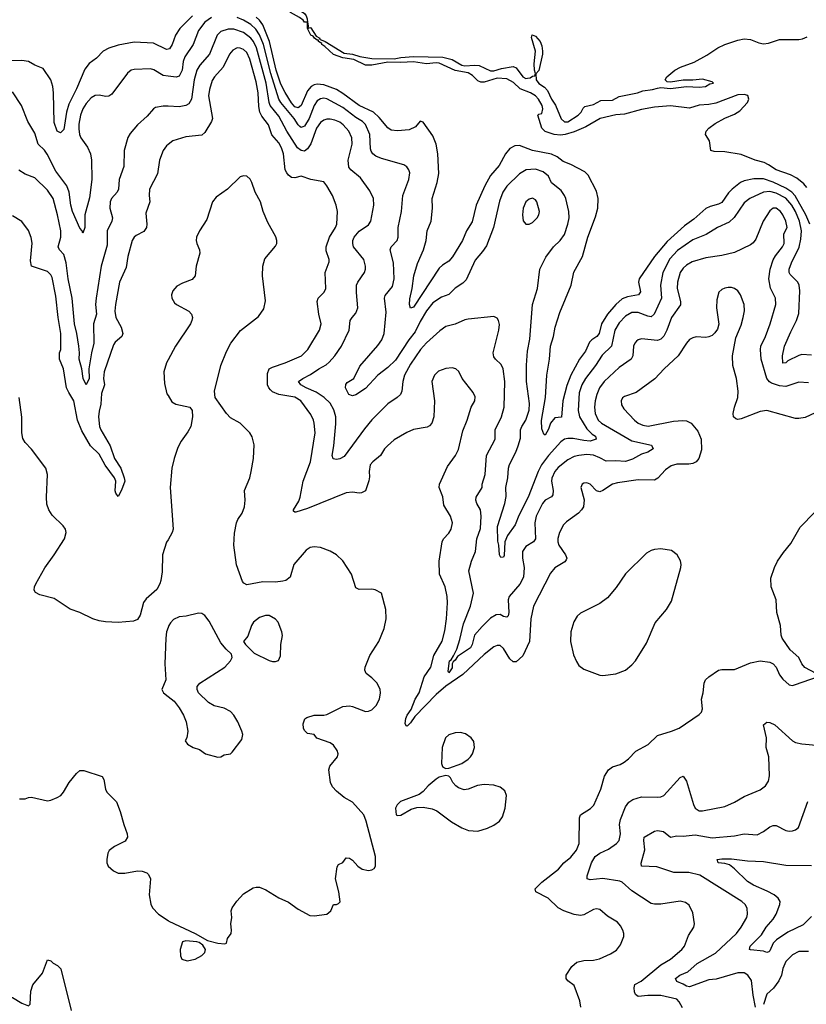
# Model space of a CAD drawing. Header units: inches. Extents: x 1173000 to 1307049, y 522583 to 678455.
# Tile 208 of 256: x 1219076 to 1223977, y 581328 to 587466. Entities that reach past the tile are written whole.
import ezdxf

# ---------------------------------------------------------------- set-up
doc = ezdxf.new("R2010")
doc.units = ezdxf.units.IN
doc.header["$MEASUREMENT"] = 0
doc.layers.add('B2518', color=7, linetype='Continuous')
doc.layers.add('B2528', color=7, linetype='Continuous')

msp = doc.modelspace()

# ---------------------------------------------------------------- linework, layer by layer
at = {"layer": 'B2518', "color": 5}
for points, elevation in [([(1220000, 587281.5), (1219990, 587279.4), (1219910, 587319.6), (1219790, 587326.3), (1219690, 587306.8), (1219631.9, 587288.1), (1219596.5, 587270), (1219554.5, 587225.5), (1219507.9, 587192.1), (1219482, 587158), (1219430, 587034.2), (1219381.9, 586938.1), (1219367.3, 586890), (1219350, 586780.7), (1219330, 586761), (1219309.8, 586770), (1219290, 586825.2), (1219287, 587010), (1219282, 587050), (1219270.6, 587090.6), (1219222, 587162), (1219170, 587182.6), (1219130, 587204.5), (1219090, 587210.5), (1219010, 587208.3)], 820), ([(1220000, 587114.3), (1219970, 587118.3), (1219912.5, 587152.5), (1219890, 587158.5), (1219790, 587155.5), (1219770, 587150.8), (1219747.2, 587132.8), (1219650, 587001.3), (1219630.2, 586989.8), (1219612.4, 586987.6), (1219570, 586995.3), (1219546.7, 586993.3), (1219521.2, 586978.8), (1219490, 586943.1), (1219469.4, 586910), (1219455.1, 586870), (1219444.9, 586815.1), (1219444.5, 586784.5), (1219448.5, 586750), (1219456.1, 586730), (1219497.8, 586670), (1219516.9, 586630), (1219523.2, 586590), (1219524.8, 586470), (1219510, 586355.1), (1219481.6, 586250), (1219481.1, 586170), (1219470, 586135.3), (1219465.1, 586150), (1219450, 586165.1), (1219404.7, 586270), (1219394.3, 586310), (1219384.7, 586390), (1219369.2, 586429.2), (1219301.9, 586521.9), (1219247.7, 586627.7), (1219230, 586651.6), (1219190.8, 586690), (1219170, 586757.6), (1219127.1, 586830), (1219086.9, 586930), (1219030, 587016.9)], 840), ([(1220000, 586925.5), (1219970, 586927.2), (1219921.9, 586918.2), (1219909.4, 586910.6), (1219870, 586865.1), (1219809.4, 586810.6), (1219763.7, 586756.3), (1219749.2, 586730.8), (1219726, 586650), (1219724.5, 586550), (1219696.6, 586470), (1219691.6, 586408.4), (1219683.2, 586390), (1219648.8, 586351.2), (1219640.2, 586330), (1219637.8, 586290), (1219653.4, 586230), (1219649.2, 586210), (1219620.5, 586150), (1219620.6, 586059.4), (1219584.2, 585930), (1219551.6, 585730), (1219549.1, 585690), (1219554.8, 585630), (1219536.6, 585570), (1219538.8, 585450), (1219523.4, 585390), (1219506.2, 585290), (1219509.1, 585230), (1219490, 585189.5), (1219472, 585230), (1219463.9, 585290), (1219446.2, 585350), (1219448.3, 585390), (1219444.3, 585430), (1219431.9, 585510), (1219416.7, 585570), (1219402.3, 585730), (1219377, 585850), (1219365.6, 585950), (1219350, 586001.7), (1219324.5, 586030), (1219314.6, 586050), (1219332.4, 586110), (1219332.3, 586150), (1219311.3, 586248.7), (1219283.4, 586350), (1219250, 586403.1), (1219170, 586479.7), (1219110, 586503.1), (1219070, 586528.2)], 860), ([(1220000, 586686.8), (1219990, 586678.7), (1219970, 586649.5), (1219946.4, 586590), (1219934.6, 586505.4), (1219885.2, 586410), (1219881.5, 586370), (1219886.3, 586330), (1219861.2, 586258.8), (1219868.3, 586190), (1219865.5, 586170), (1219850, 586145.1), (1219800.6, 586119.4), (1219789.5, 586110.5), (1219777.2, 586090), (1219750.1, 585989.9), (1219738.5, 585921.5), (1219698.4, 585830), (1219671.8, 585690), (1219668.7, 585648.7), (1219674.5, 585610), (1219708.4, 585550), (1219719.2, 585510), (1219712.6, 585490), (1219670, 585454.5), (1219660.5, 585439.6), (1219602.1, 585270), (1219597.5, 585230), (1219603.2, 585190), (1219584.8, 585135.2), (1219581.3, 585070), (1219570, 585026), (1219566.7, 584990), (1219574, 584930), (1219581, 584910), (1219640.1, 584810), (1219665.8, 584730), (1219705.1, 584670), (1219727.5, 584610), (1219730, 584589.7), (1219710, 584532.4), (1219690, 584494), (1219674.2, 584514.2), (1219670, 584529), (1219675, 584590), (1219666, 584610), (1219608.4, 584688.4), (1219570, 584756.7), (1219517.2, 584810), (1219462.2, 584902.2), (1219435.9, 584970), (1219413.5, 585090), (1219381, 585141), (1219368.1, 585170), (1219348.8, 585288.8), (1219324.7, 585350), (1219323.9, 585390), (1219331.9, 585410), (1219331.7, 585510), (1219314.6, 585610), (1219301.8, 585741.8), (1219278.2, 585858.2), (1219270, 585875.1), (1219250, 585895.3), (1219149.1, 585929.1), (1219143, 585963), (1219152.9, 586072.9), (1219147.6, 586107.6), (1219131, 586151), (1219088.5, 586208.4), (1219030, 586242.4)], 880), ([(1220000, 585345.5), (1219990, 585327.3), (1219973.8, 585270), (1219978.2, 585198.2), (1219993.5, 585133.5), (1220000, 585122.3)], 920), ([(1220000, 584223.8), (1219991.3, 584208.7), (1219965.3, 584130), (1219964.4, 584024.4), (1219955.6, 583970), (1219950, 583949.6), (1219930, 583914), (1219864.6, 583855.4), (1219847.8, 583832.2), (1219826.5, 583753.5), (1219810, 583727.8), (1219784, 583716), (1219690, 583708.1), (1219610, 583711.4), (1219570, 583718.2), (1219531.2, 583731.2), (1219450, 583771.1), (1219390, 583791.2), (1219290, 583858.7), (1219201.1, 583881.1), (1219175.3, 583895.3), (1219167, 583910), (1219167.8, 583930), (1219175.8, 583950), (1219231.6, 584048.4), (1219291.1, 584130), (1219355.8, 584230), (1219364.7, 584270), (1219360.5, 584290), (1219347.6, 584310), (1219278, 584378), (1219258, 584410), (1219244.9, 584444.9), (1219242.8, 584490), (1219249.8, 584630), (1219238.8, 584670), (1219150, 584787.8), (1219109.6, 584830), (1219094.9, 584854.9), (1219089.8, 584889.7), (1219088.5, 584988.4), (1219073.1, 585110)], 920), ([(1220000, 583676.9), (1219991.5, 583650), (1219986.2, 583610), (1219980.3, 583450), (1219986.8, 583350), (1219962, 583290), (1219972, 583270), (1220000, 583247.6)], 940), ([(1219074, 582610), (1219110, 582608.4), (1219130, 582617.3), (1219150, 582618.8), (1219250, 582597.6), (1219270, 582600.3), (1219310, 582617.4), (1219331.5, 582630), (1219349.6, 582650), (1219385.1, 582710), (1219430, 582766), (1219450, 582786), (1219474.6, 582785.4), (1219590, 582747.3), (1219600.4, 582730), (1219610.3, 582670), (1219619.5, 582650), (1219678.4, 582590), (1219702.4, 582530), (1219723.8, 582450), (1219746, 582390), (1219748, 582370), (1219733.9, 582346.1), (1219667.2, 582312.8), (1219634, 582286), (1219624.9, 582270), (1219618, 582230), (1219619.1, 582210), (1219627.3, 582190), (1219659.5, 582159.5), (1219690, 582146.7), (1219730, 582146.3), (1219810, 582160.3), (1219838, 582158), (1219868.6, 582148.6), (1219878.3, 582138.3), (1219890.4, 582110), (1219881.7, 582010), (1219892.7, 581952.8), (1219903.1, 581930), (1219940.3, 581890), (1220000, 581849.9)], 920), ([(1218867.2, 581247.1), (1218821.4, 581330), (1218778.5, 581490), (1218777.1, 581510), (1218784.2, 581555.8), (1218794, 581566), (1218810, 581565.3), (1218830, 581557.1), (1218856.6, 581536.6), (1218922.6, 581462.5), (1218970, 581388.4), (1219030, 581370.4), (1219090, 581335.5), (1219130, 581318.8), (1219141.2, 581330), (1219145.1, 581410), (1219158.7, 581450), (1219217.3, 581522.7), (1219250, 581606), (1219270, 581598.8), (1219283.9, 581583.9), (1219310.8, 581570), (1219332.7, 581550), (1219395.6, 581290)], 880)]:
    msp.add_lwpolyline(points, dxfattribs=dict(at, elevation=elevation))
at = {"layer": 'B2528', "color": 5}
for points, elevation in [([(1220869.5, 587449.4), (1220850, 587449.8), (1220841.8, 587461.8), (1220819.2, 587479.2), (1220762.3, 587510), (1220737, 587537), (1220710, 587551), (1220662, 587590), (1220657.5, 587610), (1220667, 587670), (1220650, 587716), (1220642.4, 587797.6), (1220650, 587804), (1220661.4, 587761.4), (1220670.6, 587750), (1220675.6, 587655.6), (1220690, 587641.7), (1220720.2, 587580.2), (1220739.9, 587560), (1220766.1, 587546.1), (1220810, 587531.9), (1220850, 587503.8), (1220860.5, 587490), (1220866, 587470)], 780), ([(1222270, 586352.6), (1222250, 586347.6), (1222230, 586329.4), (1222212.9, 586290), (1222207.9, 586250), (1222212.8, 586212.8), (1222230, 586190.4), (1222250, 586192), (1222270, 586202), (1222300.5, 586230), (1222311.1, 586250), (1222313.5, 586270), (1222297.7, 586330), (1222290, 586342.9)], 860), ([(1223070, 584166.3), (1223030, 584163.5), (1223010, 584157.4), (1222980.2, 584139.8), (1222850, 584011.2), (1222793.1, 583926.9), (1222738, 583862), (1222690, 583827.4), (1222570, 583767), (1222550, 583748.6), (1222527.8, 583712.2), (1222510.1, 583650), (1222508.1, 583590), (1222527.2, 583507.2), (1222544.6, 583464.6), (1222560, 583440), (1222590, 583417.2), (1222690, 583380.2), (1222710, 583378.5), (1222790, 583389.1), (1222850, 583411.7), (1222890, 583444.2), (1222912.8, 583470), (1222980.9, 583579.1), (1223034.6, 583705.4), (1223106, 583790), (1223137.9, 583842.1), (1223195.1, 584050), (1223196.9, 584070), (1223192.7, 584092.7), (1223171.8, 584130), (1223136.4, 584156.4)], 920), ([(1220607.2, 583752.8), (1220570, 583739.1), (1220533.4, 583710), (1220520.3, 583690), (1220498, 583622), (1220471.3, 583590), (1220482, 583570), (1220536.4, 583516.4), (1220630, 583471), (1220650, 583464.7), (1220670, 583464.7), (1220688.4, 583471.6), (1220700.4, 583499.6), (1220703.7, 583570), (1220713.6, 583626.4), (1220709.7, 583650), (1220685.3, 583710), (1220669.9, 583729.9), (1220630, 583750.9)], 940), ([(1221821.7, 583021.7), (1221790, 583021.3), (1221750, 583007.3), (1221729.1, 582990), (1221709.1, 582930), (1221703.8, 582830), (1221710.5, 582810.5), (1221722.5, 582802.5), (1221730, 582798.8), (1221750, 582800.7), (1221830, 582830.3), (1221870, 582856.4), (1221885.1, 582870), (1221897.6, 582890), (1221909.5, 582930), (1221905.4, 582965.4), (1221889.3, 582990), (1221853.9, 583013.9)], 920), ([(1221730, 582754), (1221690, 582743.7), (1221670, 582732.3), (1221620.7, 582690), (1221590, 582654), (1221564.9, 582635.1), (1221448.3, 582591.7), (1221428.1, 582571.9), (1221418, 582550), (1221422, 582510), (1221430, 582504.7), (1221450, 582507.3), (1221515.3, 582544.7), (1221550, 582555.5), (1221590, 582557.1), (1221646.1, 582546.1), (1221674.6, 582534.6), (1221765.4, 582465.4), (1221830, 582428.5), (1221871.8, 582411.8), (1221930, 582408.5), (1221990, 582427), (1222030, 582444.9), (1222064.5, 582470), (1222083.5, 582496.5), (1222100.4, 582550), (1222108.2, 582630), (1222098, 582658), (1222070, 582682), (1222030, 582694.2), (1221970, 582698.2), (1221927.5, 582692.5), (1221870, 582669.6), (1221846, 582666), (1221810, 582678.4), (1221792.7, 582690), (1221775.1, 582710), (1221759.5, 582739.5), (1221749.3, 582749.3)], 920), ([(1220110, 581722.9), (1220090, 581717.2), (1220076.3, 581670), (1220077.3, 581630), (1220086, 581610), (1220118.5, 581598.5), (1220170, 581608.9), (1220210, 581632.2), (1220229.8, 581650.3), (1220233.3, 581670), (1220217.1, 581697.1), (1220194.5, 581714.5), (1220178.5, 581718.5)], 920)]:
    msp.add_lwpolyline(points, close=True, dxfattribs=dict(at, elevation=elevation))
for points, elevation in [([(1220152.5, 587490), (1220073.7, 587410), (1220047.4, 587370), (1220024.8, 587310), (1220010, 587283.5), (1220000, 587281.5)], 820), ([(1220270, 587478.8), (1220228.9, 587450), (1220190, 587397.8), (1220156.6, 587310), (1220105.6, 587234.4), (1220095.2, 587204.8), (1220087.2, 587150), (1220070, 587114.2), (1220050, 587107.6), (1220000, 587114.3)], 840), ([(1224010, 585374.4), (1223950, 585377.9), (1223930, 585371.9), (1223861.6, 585338.4), (1223850, 585327.6), (1223830, 585325.1), (1223829.3, 585369.3), (1223840.1, 585430), (1223879.5, 585520.5), (1223915.8, 585590), (1223930, 585634), (1223936.1, 585776.1), (1223933.3, 585810), (1223924.4, 585830), (1223877.2, 585877.1), (1223870.7, 585890), (1223870.6, 585910), (1223884.6, 585950), (1223931.6, 586048.4), (1223942.3, 586097.7), (1223946.7, 586150), (1223935.3, 586210), (1223909.9, 586270), (1223887.1, 586310), (1223850, 586354), (1223790, 586384.4), (1223750, 586393.9), (1223710, 586391.4), (1223625.2, 586350), (1223590, 586323.5), (1223528.2, 586231.8), (1223497.2, 586202.8), (1223424.2, 586170), (1223353, 586127), (1223270, 586093.9), (1223173.9, 586026.1), (1223125.6, 585974.4), (1223082.2, 585890), (1223068.5, 585810), (1223075.1, 585730), (1223029.6, 585630.4), (1223010, 585614), (1222990, 585617), (1222930, 585640.5), (1222890, 585639.6), (1222850, 585618.5), (1222810, 585576.5), (1222784.6, 585530), (1222762.7, 585430), (1222705.3, 585374.7), (1222664.1, 585310), (1222601.5, 585230), (1222577.5, 585190), (1222561.1, 585138.9), (1222555.2, 585030), (1222564, 584990), (1222610, 584914.4), (1222642.9, 584882.9), (1222664.2, 584870), (1222666.7, 584850), (1222630, 584839.4), (1222590, 584842.1), (1222524.1, 584855.9), (1222490, 584855.6), (1222470.3, 584850), (1222446.5, 584833.5), (1222370, 584748.7), (1222327.9, 584690), (1222306.8, 584650), (1222244.2, 584490), (1222185.4, 584374.6), (1222162.6, 584317.4), (1222114.5, 584250), (1222097.7, 584210), (1222093.7, 584126.3), (1222090, 584115.6), (1222072.7, 584112.7), (1222065.5, 584130), (1222061.2, 584190), (1222055.1, 584215), (1222053.3, 584306.7), (1222099.2, 584450), (1222106, 584494), (1222104.3, 584550), (1222116.3, 584610), (1222121, 584670), (1222127, 584693), (1222167.3, 584770), (1222182, 584810), (1222196.3, 584856.3), (1222196.5, 584910), (1222204.1, 584930), (1222230, 584970.3), (1222250, 585031), (1222252.4, 585072.4), (1222233.2, 585210), (1222233, 585312.9), (1222240.5, 585399.5), (1222253.7, 585473.7), (1222271.4, 585690), (1222302.4, 585790), (1222316.8, 585910), (1222354.9, 585985.1), (1222401.5, 586050), (1222444, 586090), (1222470, 586127), (1222491.6, 586190), (1222499.3, 586230), (1222496.5, 586270), (1222478.6, 586350), (1222469.8, 586370), (1222450, 586400.3), (1222390, 586447.9), (1222369.8, 586490), (1222338.2, 586518.2), (1222290, 586533.8), (1222230.9, 586529.1), (1222190, 586503.8), (1222111.5, 586428.5), (1222087, 586390), (1222065.3, 586334.7), (1222028.5, 586170), (1221983.9, 586056.1), (1221960.1, 586019.9), (1221914.1, 585965.9), (1221856.8, 585843.2), (1221837.2, 585822.8), (1221790, 585791.6), (1221750, 585753.5), (1221703.1, 585736.9), (1221650, 585700.3), (1221610, 585650.8), (1221570, 585584), (1221539.8, 585520.2), (1221500.8, 585470), (1221416.4, 585343.6), (1221370, 585297.7), (1221308.1, 585250), (1221230, 585166), (1221170, 585127.4), (1221150, 585120.8), (1221126.6, 585130), (1221105.8, 585170), (1221107.6, 585192.4), (1221116.2, 585203.8), (1221157.8, 585230), (1221194.1, 585305.9), (1221306.3, 585433.7), (1221331.2, 585470), (1221346, 585510), (1221358.3, 585641.7), (1221349.8, 585730), (1221352.9, 585747.1), (1221397.7, 585802.3), (1221409.9, 585850), (1221403.9, 585950), (1221383.1, 586030), (1221389.7, 586050), (1221426.9, 586090), (1221433.3, 586110), (1221433.8, 586170), (1221453.8, 586270), (1221462.8, 586370), (1221501, 586470), (1221505.7, 586510), (1221501.1, 586530), (1221488.7, 586548.7), (1221470, 586560.5), (1221330, 586600.7), (1221295.4, 586615.4), (1221275.4, 586630), (1221265, 586645), (1221261.2, 586661.2), (1221258.3, 586750), (1221230, 586811.4), (1221211.4, 586830), (1221170, 586856.2), (1221090, 586918), (1220990, 586972), (1220970, 586976), (1220950, 586973), (1220930, 586959), (1220910, 586929.8), (1220879.5, 586850), (1220850, 586802.4), (1220830, 586793.3), (1220820.8, 586800.8), (1220810, 586810.7), (1220786.5, 586850), (1220702.9, 586950), (1220690.9, 586970.8), (1220641.5, 587130), (1220595.3, 587310), (1220570, 587371.4), (1220546.7, 587406.7), (1220515.8, 587435.8), (1220470, 587462.5), (1220430, 587479.1)], 840), ([(1223998.9, 586190), (1223974.5, 586250), (1223907.9, 586367.9), (1223887.4, 586390), (1223850, 586415.6), (1223770, 586453.7), (1223710, 586472.8), (1223650, 586472.8), (1223590, 586460.7), (1223566.7, 586450), (1223514.8, 586410), (1223492.9, 586387.1), (1223450, 586325.8), (1223430, 586315.2), (1223378, 586302), (1223351.6, 586288.4), (1223277.1, 586222.9), (1223218.7, 586181.3), (1223110, 586083.8), (1223031.7, 585990), (1222935, 585850), (1222931, 585829), (1222943.8, 585770), (1222931.7, 585750), (1222862.8, 585737.2), (1222830, 585725.2), (1222790, 585690.5), (1222738.8, 585630), (1222701.3, 585570), (1222686.1, 585510), (1222671.1, 585490), (1222640.6, 585470), (1222625.5, 585454.5), (1222600.6, 585399.4), (1222564.3, 585350), (1222509.7, 585250), (1222485.6, 585185.6), (1222458.9, 585090), (1222451.8, 584988.2), (1222410, 584984.7), (1222382.3, 584950), (1222370, 584912.7), (1222350, 584876), (1222342.4, 584882.4), (1222330, 584915.3), (1222327.9, 584967.9), (1222351.5, 585110), (1222359.3, 585250), (1222376.1, 585350), (1222382, 585430), (1222401, 585490), (1222411.6, 585550), (1222440.2, 585639.8), (1222511.3, 585810), (1222528.1, 585891.9), (1222581.5, 585990), (1222615.6, 586110), (1222663.9, 586236.1), (1222677.1, 586290), (1222679.4, 586350), (1222670, 586397), (1222617.1, 586497.1), (1222596.6, 586516.6), (1222510, 586562.9), (1222461.4, 586581.4), (1222423.9, 586610), (1222390, 586627.8), (1222270.3, 586650.3), (1222190, 586682.2), (1222161.1, 586678.9), (1222130, 586662.9), (1222102.6, 586630), (1222062.8, 586557.2), (1222010, 586494.5), (1221973, 586430), (1221919.3, 586310), (1221894.2, 586205.8), (1221859.8, 586150), (1221834.2, 586090), (1221772.1, 585987.9), (1221750, 585959.8), (1221710, 585935.3), (1221690, 585916.4), (1221530, 585674.2), (1221510, 585667), (1221504.9, 585690), (1221506, 585726), (1221521.4, 585790), (1221531.2, 585870), (1221554.6, 585945.4), (1221591.6, 586030), (1221609.3, 586090), (1221615.3, 586150), (1221639.9, 586210), (1221648, 586290), (1221646.6, 586350), (1221677, 586450), (1221687, 586507), (1221681.8, 586630), (1221669.9, 586689.9), (1221650, 586742.4), (1221590, 586826.6), (1221570, 586834), (1221541.6, 586798.4), (1221501.8, 586778.2), (1221430, 586773.1), (1221390, 586777.5), (1221370, 586790.6), (1221316.5, 586856.5), (1221279.9, 586890), (1221190, 586931.6), (1221090, 587005.9), (1221050, 587030.3), (1220970, 587059.3), (1220930, 587063.2), (1220910, 587059.9), (1220892.7, 587050), (1220870, 587021.1), (1220829.1, 586930.9), (1220810, 586915.9), (1220790, 586923.4), (1220770, 586947.2), (1220730, 587011.2), (1220703.6, 587063.6), (1220673.7, 587150), (1220631.5, 587330), (1220590, 587433.5), (1220570, 587463.3), (1220550, 587481.4)], 820), ([(1223990, 585201.5), (1223930, 585206.4), (1223850, 585179.8), (1223810, 585183.7), (1223760.5, 585200.5), (1223748, 585208), (1223730.7, 585230), (1223696.3, 585350), (1223691.5, 585410), (1223694.4, 585430), (1223723.5, 585490), (1223752.5, 585570), (1223787.9, 585690), (1223785, 585730), (1223752.9, 585792.9), (1223743.2, 585850), (1223751.6, 585910), (1223770.8, 585969.2), (1223785.4, 585994.6), (1223829.1, 586050), (1223838.7, 586070), (1223835.8, 586130), (1223857.1, 586170), (1223849.8, 586210), (1223831.3, 586250), (1223816.5, 586270), (1223790, 586290.6), (1223770, 586290.6), (1223750, 586274.7), (1223707.3, 586210), (1223661.7, 586098.3), (1223645.4, 586074.6), (1223630, 586062.7), (1223530, 586015), (1223450, 585996.5), (1223350, 585980.2), (1223264.7, 585955.3), (1223230, 585936.4), (1223210, 585917.2), (1223190.8, 585889.2), (1223173.8, 585830), (1223173.1, 585790), (1223193.4, 585710), (1223192.1, 585687.9), (1223137.3, 585610), (1223108.4, 585530), (1223090, 585493.8), (1223070, 585473.2), (1223050, 585465.7), (1222950, 585475.6), (1222929.3, 585470.7), (1222918.5, 585461.5), (1222908.7, 585450), (1222901.1, 585430), (1222896.9, 585370), (1222886.3, 585350), (1222810, 585297.2), (1222717.3, 585210), (1222688.8, 585170), (1222671.5, 585130), (1222661, 585090), (1222657.3, 585050), (1222662, 585010), (1222680.5, 584970), (1222701.7, 584950), (1222890, 584840.6), (1223012.6, 584812.6), (1223021.7, 584790), (1222990, 584770.8), (1222950, 584757.5), (1222894.4, 584725.6), (1222850, 584712.2), (1222790, 584716.1), (1222730, 584713.2), (1222690, 584735.2), (1222650, 584750.5), (1222610, 584754.7), (1222558.8, 584750), (1222530, 584742.3), (1222490, 584722.6), (1222430, 584674), (1222410, 584649.8), (1222392, 584608), (1222389.1, 584590), (1222399.5, 584530), (1222397.1, 584502.9), (1222388.8, 584491.2), (1222350, 584470.7), (1222332.6, 584450), (1222292.8, 584370), (1222285.3, 584330), (1222290, 584229.6), (1222276.5, 584210), (1222230, 584182.2), (1222209.2, 584150), (1222208.3, 584110), (1222219.4, 584050), (1222213.8, 583990), (1222192.8, 583947.2), (1222125.2, 583870), (1222119.5, 583850), (1222123, 583770), (1222119.1, 583750), (1222110, 583741.8), (1222090, 583745.4), (1222070, 583757.3), (1222044.1, 583755.9), (1222010, 583734.6), (1221956.7, 583683.3), (1221910.1, 583629.9), (1221895.7, 583570), (1221883.6, 583550), (1221804, 583496), (1221790, 583473.7), (1221777.1, 583462.9), (1221771, 583450), (1221770, 583426.6), (1221750, 583394.5), (1221745, 583405), (1221754.7, 583470), (1221763.7, 583476.3), (1221779.4, 583500.6), (1221798.5, 583541.5), (1221818, 583602), (1221840.7, 583699.3), (1221883.8, 583810), (1221902.7, 583890), (1221874.4, 584030), (1221889.8, 584090), (1221915, 584150), (1221924.2, 584230), (1221946.8, 584293.2), (1221951.7, 584370), (1221946.2, 584410), (1221923.5, 584450), (1221917.3, 584470), (1221920.4, 584490), (1221956.8, 584550), (1221957.6, 584570), (1221976.2, 584630), (1221985.3, 584750), (1222037.7, 584850), (1222037.7, 584910), (1222078.1, 584990), (1222094.9, 585050), (1222098.8, 585210), (1222089.1, 585290), (1222076.2, 585316.2), (1222039.8, 585350), (1222030, 585365.1), (1222025.5, 585390), (1222062, 585530), (1222065.4, 585565.4), (1222059.5, 585590), (1222050, 585605.2), (1222030, 585615.1), (1221870, 585598), (1221850, 585594), (1221790, 585567.2), (1221730, 585552.2), (1221693.7, 585526.3), (1221610, 585450.8), (1221572.3, 585410), (1221510, 585317.6), (1221473.6, 585250), (1221463.7, 585210), (1221457.5, 585150), (1221449, 585130), (1221428.7, 585110), (1221368.9, 585071.1), (1221270, 584970.8), (1221224.4, 584915.6), (1221097.7, 584742.3), (1221070, 584727.9), (1221050, 584723.8), (1221029, 584729), (1221022.2, 584750), (1221032.5, 584810), (1221045.8, 584945.8), (1221046, 584990), (1221034.1, 585034.1), (1221010, 585076.2), (1220972.7, 585110), (1220923.4, 585143.4), (1220859.8, 585170), (1220826.8, 585190), (1220812.6, 585210), (1220840.5, 585230), (1220887, 585253), (1220939.2, 585290), (1220986, 585314), (1221004.5, 585330), (1221039.2, 585370), (1221080.9, 585430), (1221128.5, 585530), (1221135.4, 585590), (1221146.3, 585610), (1221170, 585636.4), (1221183.1, 585670), (1221174, 585766), (1221175.3, 585810), (1221182.3, 585830), (1221224, 585890), (1221229.7, 585910), (1221229.7, 585930), (1221219.1, 585970), (1221155.8, 586050), (1221150.7, 586070), (1221152.2, 586090), (1221160.2, 586110), (1221190, 586146.4), (1221250, 586186.9), (1221263.1, 586210), (1221283.1, 586310), (1221279.8, 586350), (1221258, 586398), (1221199.5, 586479.5), (1221138.5, 586530), (1221127.2, 586547.2), (1221122.5, 586590), (1221147, 586690), (1221146.2, 586730), (1221127.2, 586770), (1221091.2, 586810), (1221070, 586826.2), (1221039.6, 586839.6), (1221010, 586845.9), (1220990, 586845.6), (1220970, 586839), (1220950, 586824.9), (1220925.7, 586790), (1220889.2, 586690.8), (1220870, 586659.8), (1220850, 586646.5), (1220830, 586649.9), (1220806.7, 586666.7), (1220740.2, 586770), (1220690, 586865), (1220637, 586930), (1220629.9, 586949.9), (1220610.5, 587070), (1220551.6, 587290), (1220531.9, 587330), (1220516.7, 587350), (1220470, 587385.4), (1220410, 587406.5), (1220373.9, 587406.1), (1220330, 587391.7), (1220306.6, 587370), (1220258.8, 587250), (1220198.7, 587181.3), (1220179.3, 587150), (1220162.2, 587090), (1220145.7, 586970), (1220130, 586941.1), (1220110, 586929.8), (1220070, 586921.6), (1220000, 586925.5)], 860), ([(1220869.5, 587449.4), (1220873.4, 587426.6), (1220870.8, 587410.8), (1220883.5, 587416.5), (1220890, 587414.4), (1220922.4, 587362.4), (1220944.9, 587350), (1220944.1, 587344.1), (1220978.9, 587330), (1221097.6, 587257.6), (1221150, 587251.2), (1221195.9, 587235.9), (1221270, 587224.4), (1221410, 587220.8), (1221450, 587230.7), (1221530, 587236.2), (1221712.8, 587232.8), (1221770, 587217.3), (1221830, 587182.4), (1221850, 587178.3), (1221910, 587182.2), (1221939.4, 587179.4), (1222010, 587146), (1222030, 587146.1), (1222077.7, 587162.3), (1222150, 587174.4), (1222170, 587166), (1222210, 587110.2), (1222230, 587099.8), (1222239.5, 587100.5), (1222256.9, 587103.1), (1222270, 587113), (1222284.7, 587115.3), (1222289.4, 587130), (1222282.4, 587150), (1222281, 587190), (1222289.5, 587270), (1222265.2, 587354.8), (1222269.4, 587370.6), (1222290, 587362.8), (1222319.3, 587330), (1222330, 587302), (1222333.7, 587270), (1222332.9, 587250), (1222310, 587148.7), (1222291, 587129), (1222292.9, 587090), (1222310, 587067.6), (1222344.9, 587044.9), (1222364.3, 587024.3), (1222388.8, 586970), (1222413.6, 586933.6), (1222450, 586847.3), (1222469.3, 586829.3), (1222490, 586829), (1222555.6, 586870), (1222575.1, 586890), (1222586.1, 586913.9), (1222596, 586924), (1222650, 586937.8), (1222697.6, 586962.4), (1222770, 586963.1), (1222810, 586986.4), (1222925.2, 587010), (1222957.4, 587022.6), (1223018, 587030), (1223050, 587039.1), (1223070, 587042), (1223130, 587037.1), (1223230, 587048.2), (1223310, 587044.4), (1223348.7, 587050), (1223374.8, 587065.2), (1223398, 587070), (1223390, 587078), (1223330, 587095.3), (1223270, 587089), (1223209.3, 587089.3), (1223130, 587075.3), (1223110, 587078), (1223098, 587090), (1223108.7, 587110), (1223157.2, 587150), (1223194, 587170), (1223278.7, 587201.3), (1223356.3, 587243.7), (1223426.3, 587290), (1223470, 587310.3), (1223550, 587338.4), (1223590, 587347), (1223630, 587341.3), (1223680.5, 587320.5), (1223710, 587314.7), (1223741.7, 587318.3), (1223810, 587342), (1223930, 587342), (1223954, 587346), (1223981.4, 587358.6)], 780), ([(1223980.1, 586420.1), (1223961.6, 586441.6), (1223917.4, 586477.4), (1223878.5, 586498.5), (1223790, 586529.2), (1223741.7, 586561.7), (1223714.5, 586574.5), (1223658.5, 586590), (1223570, 586625.4), (1223470, 586642), (1223403.6, 586643.6), (1223382, 586650), (1223374, 586710), (1223349.4, 586749.4), (1223352.7, 586770), (1223370, 586790.4), (1223410, 586819.3), (1223470, 586852.7), (1223530, 586877.1), (1223562.3, 586897.8), (1223609.6, 586950), (1223618.4, 586970), (1223612.8, 586992.8), (1223590, 586999.6), (1223550, 586997.2), (1223413.8, 586946.2), (1223370, 586937.5), (1223310, 586933.3), (1223250, 586913.3), (1223130, 586927.6), (1223030, 586920.3), (1222950, 586905.4), (1222843.9, 586876.1), (1222790, 586872.4), (1222693, 586850), (1222602.6, 586797.4), (1222530, 586767.3), (1222473.7, 586750), (1222444.8, 586744.8), (1222405.1, 586750), (1222350, 586769.1), (1222329.5, 586790), (1222303.6, 586870), (1222310, 586877.1), (1222330, 586881.6), (1222334.7, 586910), (1222330.5, 586930), (1222309.2, 586970), (1222290.6, 586990.6), (1222258.4, 587010), (1222194.5, 587034.5), (1222153.5, 587073.5), (1222110, 587097.9), (1222050, 587101.5), (1221970, 587075.8), (1221950, 587076.3), (1221930, 587084.9), (1221896.7, 587116.7), (1221870, 587135), (1221790, 587148.3), (1221690, 587195.4), (1221670, 587197.4), (1221610, 587191.1), (1221530, 587203), (1221450, 587198.5), (1221370, 587200.7), (1221270, 587183), (1221230, 587182.1), (1221156.7, 587216.7), (1221090, 587226.9), (1221030, 587248.1), (1220977.8, 587297.8), (1220959.3, 587310), (1220957.3, 587317.3), (1220938, 587330), (1220937.1, 587337.1), (1220930, 587337.4), (1220911.8, 587350), (1220903.4, 587363.4), (1220889.6, 587369.6), (1220869.9, 587410), (1220869.5, 587449.4)], 780), ([(1224090, 585041.1), (1223970, 584985.8), (1223930, 584978.7), (1223910, 584979.8), (1223730, 585029.7), (1223690, 585022.4), (1223570, 584977.4), (1223550, 584973.6), (1223537.2, 584977.2), (1223523.6, 584990), (1223522, 585010), (1223529.8, 585050), (1223549.8, 585110), (1223552, 585150), (1223540.9, 585230), (1223519.3, 585310), (1223516.4, 585370), (1223537.1, 585482.9), (1223570, 585560.7), (1223583.5, 585610), (1223590.8, 585650), (1223589.7, 585689.7), (1223567.8, 585750), (1223550, 585774.5), (1223530, 585789.6), (1223510, 585796.3), (1223490, 585795.8), (1223470, 585793), (1223450, 585783.7), (1223432.5, 585767.5), (1223419.9, 585720.1), (1223417, 585670), (1223432.5, 585567.5), (1223424.2, 585535.8), (1223407.3, 585512.7), (1223390, 585497.4), (1223370, 585488.5), (1223350, 585485.1), (1223290, 585488.2), (1223270, 585483), (1223250, 585471.2), (1223230, 585449.6), (1223179, 585370), (1223090.3, 585290), (1223032.4, 585227.6), (1222917.6, 585142.4), (1222843.2, 585116.8), (1222831.8, 585108.2), (1222823.7, 585090), (1222825.2, 585065.3), (1222840.4, 585040.4), (1222906.3, 584970), (1222930.1, 584950.1), (1222957.6, 584937.6), (1222992, 584932.1), (1223150, 584962.4), (1223207.4, 584967.4), (1223230, 584965.3), (1223259.1, 584950), (1223300.5, 584900.5), (1223320.9, 584850), (1223324.4, 584784.4), (1223307.4, 584730), (1223290.2, 584709.9), (1223270, 584699.8), (1223244.3, 584695.7), (1223170, 584695.7), (1223135.7, 584684.3), (1223099.7, 584660.3), (1223052.4, 584607.6), (1223030, 584594.8), (1222930, 584596.5), (1222800.9, 584579.1), (1222770, 584569.8), (1222710, 584530.8), (1222690, 584523.5), (1222668.9, 584528.9), (1222630, 584569.4), (1222610, 584578.7), (1222590, 584577.6), (1222580.5, 584570), (1222573, 584550), (1222593.5, 584473.5), (1222588.4, 584430), (1222577.2, 584410), (1222558, 584390), (1222483.6, 584336.4), (1222463.8, 584316.2), (1222439.2, 584270), (1222428, 584232), (1222428, 584210), (1222434.2, 584190), (1222475.9, 584130), (1222485.2, 584110), (1222481.3, 584098.7), (1222472.9, 584087.1), (1222410.8, 584049.2), (1222383.7, 584016.3), (1222276.8, 583810), (1222259.7, 583730), (1222251.5, 583590), (1222210, 583499.6), (1222170, 583463.6), (1222150, 583463.6), (1222130, 583482.4), (1222090, 583545.6), (1222070, 583564.7), (1222050, 583565.4), (1222030, 583555.6), (1221970.7, 583509.3), (1221836.3, 583383.7), (1221730, 583311.4), (1221670, 583259.2), (1221538.6, 583121.4), (1221510, 583081.9), (1221490, 583062.5), (1221483.3, 583063.3), (1221478.4, 583078.4), (1221481, 583110), (1221490, 583130.9), (1221514.9, 583165.1), (1221540.8, 583230), (1221565.1, 583270), (1221595.9, 583370), (1221637.1, 583430), (1221656.7, 583503.3), (1221707.4, 583592.6), (1221723.8, 583656.2), (1221735.8, 583730), (1221740.7, 583830), (1221738.4, 583870), (1221727.7, 583930), (1221691.1, 584010), (1221689.9, 584090.1), (1221708.5, 584211.6), (1221717, 584230), (1221750, 584265.5), (1221764.7, 584290), (1221772, 584330), (1221759.3, 584370), (1221719.3, 584439.3), (1221712.2, 584492.2), (1221689.7, 584550), (1221691.1, 584570), (1221740.5, 584679.5), (1221791.2, 584748.8), (1221810, 584785.5), (1221836.3, 584903.7), (1221864, 584970), (1221889.7, 585050), (1221911.1, 585090), (1221914.5, 585114.5), (1221902, 585142), (1221833, 585230), (1221811.9, 585271.9), (1221792.3, 585290), (1221770, 585295.1), (1221731.1, 585291.1), (1221685.4, 585274.6), (1221659.5, 585250), (1221643.6, 585210), (1221660.9, 585090), (1221656.9, 584990), (1221644.4, 584950), (1221630, 584934), (1221614.4, 584925.6), (1221530, 584911), (1221487.2, 584892.8), (1221410, 584846.2), (1221367.2, 584810), (1221348.8, 584790), (1221323.6, 584750), (1221276.5, 584710), (1221260.2, 584690), (1221252.7, 584650), (1221255.1, 584615.1), (1221251.5, 584591.6), (1221230, 584529.6), (1221204.6, 584515.4), (1221190, 584514), (1221150, 584521.5), (1221110, 584516.4), (1220870, 584419), (1220795.6, 584395.6), (1220790, 584395.1), (1220782.7, 584402.7), (1220781.8, 584410), (1220814.9, 584465.1), (1220824.2, 584490), (1220842, 584590), (1220887.9, 584710), (1220915.8, 584890), (1220910.6, 584950), (1220906.3, 584970), (1220890, 585004), (1220826.8, 585090), (1220790, 585112.5), (1220690, 585128.7), (1220650, 585146.6), (1220638.1, 585158.1), (1220627.8, 585170), (1220619.9, 585190), (1220619.9, 585260.1), (1220630, 585288.7), (1220650, 585300.6), (1220730, 585325.8), (1220832.3, 585370), (1220870.8, 585410), (1220944.4, 585530), (1220953.3, 585570), (1220939.1, 585630), (1220929.8, 585710), (1220936.4, 585730), (1220972.9, 585767.1), (1220982.4, 585790), (1220978.9, 585890), (1221003.7, 585956.3), (1221003.9, 585970), (1220985.8, 586025.8), (1220986.3, 586050), (1221005.5, 586110), (1221043.1, 586170), (1221050.8, 586190), (1221055.6, 586270), (1221047.3, 586310), (1221024, 586370), (1220989.7, 586429.7), (1220970, 586454), (1220890, 586469.8), (1220830, 586489.9), (1220790, 586480.6), (1220770, 586480.9), (1220750, 586495.7), (1220739.6, 586510), (1220729.9, 586530), (1220718.5, 586630), (1220706.9, 586666.9), (1220690, 586697.2), (1220647.2, 586747.2), (1220625.6, 586810), (1220584.8, 586864.8), (1220571.6, 586890), (1220565, 586925), (1220562.5, 587010), (1220550, 587077.2), (1220510, 587218.5), (1220490, 587260.7), (1220470, 587280.2), (1220450, 587288.3), (1220430, 587289.8), (1220403.8, 587276.2), (1220383.9, 587250), (1220344.4, 587170), (1220288.6, 587110), (1220274.5, 587085.5), (1220257.5, 587030), (1220251.3, 586990), (1220276.8, 586850), (1220271, 586830), (1220230, 586763.1), (1220210, 586745.3), (1220110, 586736.4), (1220030, 586710.9), (1220000, 586686.8)], 880), ([(1220000, 581849.9), (1220005.9, 581845.9), (1220168.2, 581770), (1220245.3, 581725.3), (1220311.3, 581710), (1220354.5, 581705.5), (1220364, 581710), (1220370, 581738), (1220392.7, 581770), (1220396, 581790), (1220392.3, 581830), (1220398.4, 581870), (1220393.6, 581910), (1220399.7, 581930), (1220428.1, 581971.9), (1220470, 582017), (1220530, 582054.4), (1220550, 582059.3), (1220570, 582058), (1220610, 582042.4), (1220690, 581992.7), (1220750, 581965.5), (1220810, 581920.7), (1220882.8, 581882.8), (1220910, 581879.3), (1220989.5, 581890.5), (1221014, 581910), (1221030, 581951.3), (1221050, 581951.3), (1221063.1, 581956.9), (1221072.5, 581967.5), (1221064.5, 582030), (1221043.7, 582110), (1221054, 582186), (1221061.2, 582198.8), (1221090, 582212), (1221110, 582242), (1221130, 582238.8), (1221150, 582227.3), (1221182, 582190), (1221210, 582170.4), (1221250, 582163.1), (1221270, 582166), (1221284.5, 582175.5), (1221292.7, 582190), (1221291.8, 582250), (1221235.3, 582470), (1221219, 582510), (1221150, 582589.3), (1221097.1, 582617.1), (1221050, 582656.2), (1221024, 582684), (1221012.8, 582710), (1221001.6, 582790), (1221008.3, 582811.7), (1221055.6, 582870), (1221059.6, 582890), (1221053.3, 582910), (1221030, 582942.9), (1221010, 582957.4), (1220927.7, 582987.7), (1220910, 583009), (1220870, 583017.2), (1220862.5, 583022.5), (1220850, 583035.3), (1220844.5, 583050), (1220842.9, 583077.1), (1220852.9, 583107.1), (1220864.8, 583115.2), (1220909.7, 583130.4), (1220970, 583130.5), (1220990, 583135.5), (1221090, 583184.9), (1221130, 583188.5), (1221150, 583184.6), (1221230, 583154.4), (1221250, 583155.5), (1221270, 583163.9), (1221296.2, 583190), (1221317.3, 583230), (1221323.9, 583270), (1221322, 583290), (1221303.1, 583330), (1221270, 583363.8), (1221235.1, 583390), (1221225.8, 583410), (1221228.9, 583430), (1221257.5, 583502.5), (1221313.8, 583590), (1221346.9, 583670), (1221358.3, 583730), (1221356.3, 583790), (1221329.5, 583890), (1221290, 583912.6), (1221270, 583916.4), (1221190, 583913), (1221170, 583924.5), (1221143.5, 584010), (1221090, 584092.8), (1221049.6, 584130), (1221010, 584151.8), (1220950, 584176.5), (1220910, 584180.8), (1220885, 584175), (1220860.2, 584159.8), (1220784.9, 584070), (1220760.2, 583990), (1220734, 583970), (1220715.1, 583965), (1220670, 583959.8), (1220590, 583961.5), (1220490, 583942.7), (1220472.4, 583952.4), (1220464.5, 583964.5), (1220427.4, 584067.4), (1220410.6, 584189.4), (1220414.6, 584265.4), (1220425.8, 584330), (1220434.2, 584350), (1220461.6, 584390), (1220477.3, 584430), (1220480.3, 584470), (1220476.4, 584530), (1220509.6, 584609.6), (1220518.7, 584650), (1220533.6, 584730), (1220536.4, 584816.4), (1220524.6, 584864.6), (1220509.7, 584890), (1220450, 584951.1), (1220390, 584983.5), (1220363.5, 585010), (1220294.5, 585110), (1220289.6, 585150), (1220329.8, 585310), (1220363.7, 585396.3), (1220391.6, 585448.4), (1220452.4, 585527.6), (1220563.7, 585616.3), (1220597, 585663), (1220606.8, 585713.2), (1220587.9, 585870), (1220589.8, 585930), (1220604.2, 585975.8), (1220670, 586054.9), (1220677, 586070), (1220678.3, 586090), (1220672.4, 586112.4), (1220621.1, 586201.1), (1220593, 586270), (1220576.5, 586330), (1220542.2, 586390), (1220521.8, 586450), (1220511.1, 586471.1), (1220490, 586489.7), (1220470, 586493.3), (1220450, 586486.9), (1220370.8, 586409.2), (1220300.6, 586359.4), (1220276.1, 586330), (1220240.9, 586219.1), (1220196.5, 586150), (1220178.3, 586110), (1220175.2, 586090), (1220178.5, 586070), (1220195.5, 586030), (1220198.8, 586010), (1220175.9, 585930), (1220169.1, 585870), (1220150, 585845.3), (1220090, 585823.5), (1220055.8, 585804.2), (1220030, 585775.1), (1220022, 585750), (1220023.7, 585730), (1220041.3, 585701.3), (1220052.7, 585690), (1220128.7, 585648.7), (1220146.5, 585630), (1220152.3, 585610), (1220149.2, 585590), (1220139.2, 585570), (1220046.4, 585430), (1220000, 585345.5)], 920), ([(1220000, 585122.3), (1220023, 585083), (1220048.9, 585068.9), (1220136, 585050), (1220150.4, 585030.4), (1220153.1, 584990), (1220142, 584930), (1220123.8, 584896.2), (1220081, 584839.1), (1220061.6, 584798.4), (1220038.2, 584730), (1220023.8, 584670), (1220014.2, 584550), (1220031.7, 584290), (1220026.7, 584270), (1220000, 584223.8)], 920), ([(1224038, 583390), (1223967.9, 583427.9), (1223949.7, 583449.7), (1223929.4, 583490), (1223876.9, 583536.9), (1223825.6, 583610), (1223819.7, 583630), (1223815.4, 583690), (1223792.4, 583770), (1223789.6, 583850), (1223756.9, 583930), (1223755.6, 583984.4), (1223778.4, 584050), (1223797.6, 584090), (1223834.9, 584145.1), (1223880, 584200), (1223937.6, 584302.4), (1224030, 584395.6)], 880), ([(1220000, 583247.6), (1220037.5, 583217.5), (1220070, 583176), (1220097.3, 583130), (1220113.4, 583090), (1220122.8, 583030), (1220118, 582990), (1220106.8, 582970), (1220122, 582950), (1220157.3, 582930), (1220195.6, 582915.6), (1220233.4, 582890), (1220310, 582868.9), (1220330, 582871), (1220350, 582882.8), (1220389.6, 582890.4), (1220400.1, 582899.9), (1220460.7, 582979.3), (1220465.6, 583010), (1220460.5, 583030), (1220435.6, 583090), (1220410.6, 583130.5), (1220390, 583152.8), (1220350, 583174.7), (1220288.5, 583188.4), (1220252.7, 583210), (1220189.2, 583270), (1220181.2, 583290), (1220181.2, 583310), (1220197.2, 583330), (1220353.2, 583430), (1220389.2, 583470), (1220399, 583490), (1220395.3, 583510), (1220361.7, 583541.7), (1220330, 583580.9), (1220256.2, 583716.2), (1220230, 583752.7), (1220210, 583763.7), (1220190, 583766.6), (1220112.1, 583747.9), (1220070, 583743.6), (1220034.1, 583725.9), (1220014.5, 583705.5), (1220004.2, 583690), (1220000, 583676.9)], 940), ([(1222573, 581310), (1222566, 581350), (1222530, 581445.2), (1222490, 581475.1), (1222481.3, 581490), (1222481.3, 581510), (1222515.1, 581564.9), (1222546.6, 581590), (1222590, 581601.3), (1222650, 581604.1), (1222687.8, 581612.2), (1222757.6, 581642.4), (1222793.4, 581666.6), (1222820.1, 581699.9), (1222839.5, 581750), (1222840.7, 581770), (1222834, 581790), (1222818.4, 581818.4), (1222799.8, 581839.8), (1222737.3, 581877.3), (1222690, 581919.6), (1222670, 581923), (1222650, 581919.7), (1222590, 581885.4), (1222570, 581881.1), (1222530, 581888.6), (1222466.6, 581910), (1222430, 581929.7), (1222368.2, 581990), (1222291.8, 582030), (1222288.5, 582048.4), (1222328.6, 582090), (1222432.3, 582170), (1222466.6, 582210), (1222510, 582246), (1222544.2, 582290), (1222561.6, 582330), (1222563.8, 582490), (1222569.8, 582510), (1222632.2, 582547.8), (1222654, 582570), (1222695.9, 582670), (1222719.4, 582750), (1222744.5, 582790), (1222770, 582809.1), (1222817.1, 582822.9), (1222843, 582837), (1222870, 582857.6), (1222913.9, 582906.1), (1222991.6, 582948.4), (1223050, 583003.2), (1223137.2, 583030), (1223185.2, 583050), (1223310, 583134.4), (1223324.2, 583150), (1223329.6, 583170), (1223323, 583230), (1223334.8, 583270), (1223340.5, 583330), (1223349.6, 583350), (1223369.5, 583370), (1223430, 583410.4), (1223450, 583415.5), (1223530, 583415.5), (1223630, 583457), (1223690, 583468.5), (1223750, 583461.6), (1223770.3, 583450.3), (1223788.9, 583428.9), (1223810, 583382.8), (1223830, 583354), (1223870, 583318.8), (1223890, 583316), (1223910, 583321), (1224046, 583370)], 880), ([(1223206.5, 581306.4), (1223184.4, 581344.4), (1223170, 581359.3), (1223070, 581382.3), (1222990, 581382.5), (1222930, 581376.4), (1222913, 581390), (1222906.7, 581406.7), (1222903.5, 581430), (1222908, 581452), (1222947.5, 581472.5), (1223070, 581574), (1223129.9, 581610.1), (1223201.3, 581670), (1223216.9, 581690), (1223243.1, 581756.9), (1223275.1, 581810), (1223279.7, 581830), (1223270, 581899), (1223246.3, 581946.3), (1223223.7, 581963.7), (1223190.9, 581970.9), (1223070, 581952.4), (1223030, 581951.6), (1223010, 581956.2), (1222890, 582035.3), (1222830, 582088.7), (1222815.5, 582095.5), (1222710, 582112.2), (1222630, 582103.2), (1222610.9, 582110.9), (1222612, 582130), (1222638.5, 582210), (1222661, 582250), (1222690, 582270.8), (1222745, 582295), (1222794.3, 582330), (1222811.1, 582348.9), (1222820.2, 582390), (1222813.2, 582450), (1222819.2, 582480.8), (1222850, 582559.5), (1222872, 582588), (1222895.7, 582604.3), (1222950, 582621.4), (1223050, 582619.6), (1223070, 582620.9), (1223090, 582628.8), (1223190, 582742.4), (1223210, 582750.3), (1223230, 582718.8), (1223273.2, 582573.2), (1223284.7, 582550), (1223310, 582533.8), (1223330, 582534.7), (1223470, 582561.3), (1223530, 582588.1), (1223590, 582623.6), (1223690, 582666), (1223723.6, 582690), (1223741.1, 582718.9), (1223746.7, 582753.3), (1223743.8, 582870), (1223727.7, 582930), (1223728.4, 582990), (1223709.4, 583070), (1223730, 583087.7), (1223750, 583085.3), (1223780.4, 583070), (1223890.8, 582970.8), (1223910, 582960.6), (1223950, 582951.5), (1224061.8, 582941.8)], 860), ([(1223661.1, 581310), (1223646.1, 581386.1), (1223635.8, 581475.8), (1223613.5, 581510), (1223590, 581524.5), (1223550, 581523.7), (1223415, 581485), (1223370, 581481.2), (1223250, 581437.7), (1223230, 581440.7), (1223210, 581454.6), (1223169.6, 581470), (1223162, 581490), (1223189.8, 581510), (1223238.5, 581530), (1223297.6, 581582.4), (1223412.1, 581647.9), (1223540.9, 581770), (1223571.9, 581810), (1223606.2, 581870), (1223611, 581891), (1223607.4, 581927.4), (1223595.8, 581950), (1223575.1, 581970), (1223313.2, 582133.2), (1223244, 582150), (1223150.5, 582150.5), (1223045, 582185), (1222949, 582190), (1222947.3, 582207.3), (1222969.8, 582290.2), (1222963.7, 582350), (1222967.6, 582370), (1223030, 582407.5), (1223050, 582411.6), (1223086.1, 582406.1), (1223130, 582370.4), (1223170, 582378.5), (1223210, 582375.9), (1223284.5, 582384.5), (1223390, 582366.6), (1223530, 582377.4), (1223590, 582390.2), (1223670, 582384.7), (1223710, 582404.4), (1223750, 582434.3), (1223770, 582443.1), (1223790, 582443.7), (1223850, 582411.7), (1223870, 582407.8), (1223890, 582410.3), (1223910, 582416.5), (1223928.7, 582431.3), (1223987.2, 582592.8)], 840), ([(1224010, 581875.4), (1223956.6, 581823.4), (1223862.7, 581777.3), (1223790.2, 581730), (1223769.4, 581710), (1223750, 581661.6), (1223743.6, 581656.4), (1223730, 581651), (1223710, 581659.8), (1223628.3, 581668.3), (1223623.7, 581670), (1223627.3, 581690), (1223698.5, 581761.5), (1223727.6, 581810), (1223770, 581858), (1223790, 581889.3), (1223812.9, 581950), (1223813.2, 581970), (1223800.7, 581990), (1223776.2, 582010), (1223733.5, 582033.5), (1223648.7, 582070), (1223610, 582092.8), (1223530, 582172.8), (1223497.7, 582197.7), (1223470, 582206), (1223427, 582210), (1223422, 582230), (1223450, 582235.5), (1223510, 582235.8), (1223610, 582221.8), (1223710, 582219.3), (1223850, 582196.3), (1224010, 582194)], 820), ([(1223990, 581658), (1223930, 581658), (1223890, 581636.4), (1223850, 581595.8), (1223830, 581552), (1223821.5, 581510), (1223806.4, 581473.6), (1223772.1, 581427.9), (1223730, 581391.1), (1223710, 581326.9)], 840)]:
    msp.add_lwpolyline(points, dxfattribs=dict(at, elevation=elevation))

doc.saveas('drawing.dxf')
